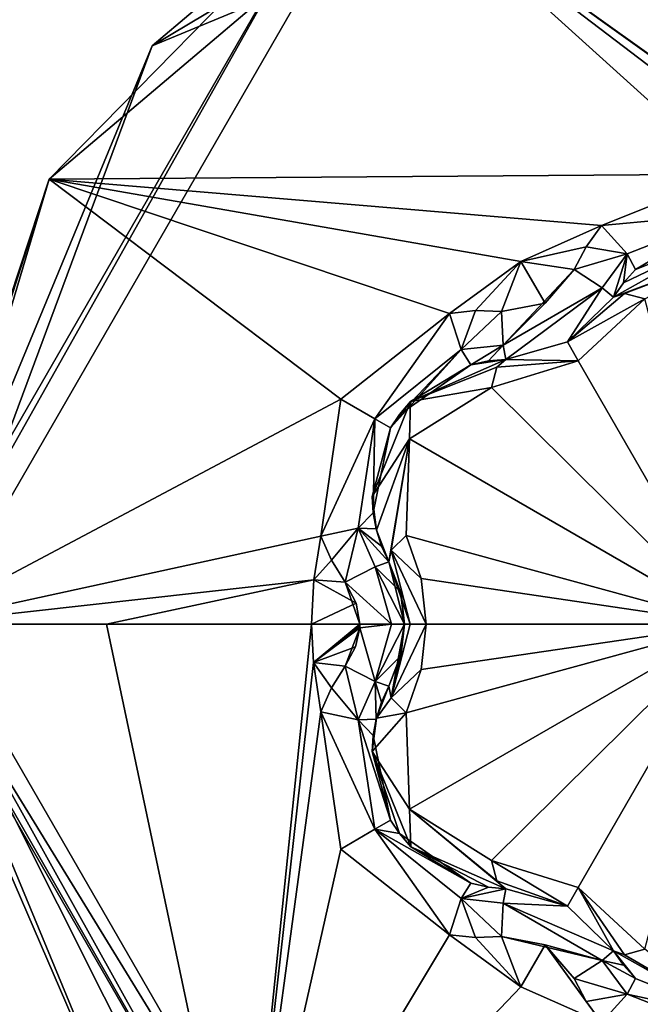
# Model space of a CAD drawing. Header units: metres. Extents: x -205 to 205, y -82 to 82.
# Tile 168 of 256: x -40.05 to -36.49, y -51.18 to -45.53. Entities that reach past the tile are written whole.
import ezdxf

# ---------------------------------------------------------------- set-up
doc = ezdxf.new("R2010")
doc.units = ezdxf.units.M
doc.layers.add('solid_PRT0003', color=7, linetype='CONTINUOUS')

msp = doc.modelspace()

# ---------------------------------------------------------------- linework, layer by layer
at = {"layer": 'solid_PRT0003'}
for points in [[(-200, -75), (-200, 75), (0, 75)], [(0, -75), (-200, -75), (0, 75)], [(-38.253727, -45.059738, 13.5), (-41.731876, -41.742641, 13.5), (-40.528469, -49, 13.5)], [(-39.295807, -45.682663, 13.558578), (-35.97847, -44.308578, 13.558578), (-38.253727, -45.059738, 13.5)], [(-39.295807, -45.682663, 13.558578), (-38.353477, -44.886383, 13.7), (-35.97847, -44.308578, 13.558578)], [(-34.368263, -47.217888, 18.393747), (-35.20961, -44.397106, 17.260666), (-37.852467, -44.726135, 17.260666)], [(-39.885082, -46.447323, 17.260666), (-37.852467, -44.726135, 17.260666), (-38.353477, -44.886383, 17.098219)], [(-35.978466, -46.419353, 18.335138), (-37.852467, -44.726135, 17.260666), (-39.885082, -46.447323, 17.260666)], [(-34.777596, -46.919952, 18.393747), (-37.852467, -44.726135, 17.260666), (-35.240219, -46.714466, 18.393747)], [(-35.978466, -46.419353, 18.335138), (-35.240219, -46.714466, 18.393747), (-37.852467, -44.726135, 17.260666)], [(-34.368263, -47.217888, 18.393747), (-37.852467, -44.726135, 17.260666), (-34.777596, -46.919952, 18.393747)], [(-40.72847, -49, 13.7), (-40.72847, -49, 17.098219), (-38.353477, -44.886383, 17.098219)], [(-39.885082, -46.447323, 17.260666), (-38.353477, -44.886383, 17.098219), (-40.72847, -49, 17.098219)], [(-38.353477, -44.886383, 13.7), (-40.72847, -49, 13.7), (-38.353477, -44.886383, 17.098219)], [(-40.669891, -49, 13.558578), (-40.72847, -49, 13.7), (-38.353477, -44.886383, 13.7)], [(-39.295807, -45.682663, 13.558578), (-40.669891, -49, 13.558578), (-38.353477, -44.886383, 13.7)], [(-39.295807, -45.682663, 13.558578), (-38.253727, -45.059738, 13.5), (-40.528469, -49, 13.5)], [(-39.295807, -45.682663, 13.558578), (-40.528469, -49, 13.5), (-40.669891, -49, 13.558578)], [(-152.359421, -46.364033, 1.5), (-155.12355, -47.959885, 1.5), (0, -75, 1.5)], [(-82.463356, -59.144901, 1.5), (-152.359421, -46.364033, 1.5), (0, -75, 1.5)], [(-35.978466, -46.419353, 18.335138), (-39.885082, -46.447323, 17.260666), (-36.716721, -46.714466, 18.393747)], [(-35.97847, -46.645523, 18.301785), (-35.978466, -46.419353, 18.335138), (-36.716721, -46.714466, 18.393747)], [(-40.706421, -49, 17.189507), (-39.885082, -46.447323, 17.260666), (-40.72847, -49, 17.098219)], [(-40.706421, -49, 17.189507), (-40.645138, -49, 17.260666), (-39.885082, -46.447323, 17.260666)], [(-38.213375, -47.709679, 18.33514), (-39.885082, -46.447323, 17.260666), (-40.645138, -49, 17.260666)], [(-37.179409, -46.919994, 18.393747), (-39.885082, -46.447323, 17.260666), (-37.588676, -47.217888, 18.393747)], [(-38.213375, -47.709679, 18.33514), (-37.588676, -47.217888, 18.393747), (-39.885082, -46.447323, 17.260666)], [(-36.716721, -46.714466, 18.393747), (-39.885082, -46.447323, 17.260666), (-37.179409, -46.919994, 18.393747)], [(-36.570068, -46.876709, 18.352715), (-35.97847, -46.645523, 18.301785), (-36.716721, -46.714466, 18.393747)], [(-36.570068, -46.876709, 18.352715), (-36.52132, -46.966999, 18.155281), (-35.97847, -46.645523, 18.301785)], [(-36.52132, -46.966999, 18.155281), (-35.97847, -46.75, 18.098503), (-35.97847, -46.645523, 18.301785)], [(-36.804859, -46.835361, 18.416397), (-36.716721, -46.714466, 18.393747), (-37.179409, -46.919994, 18.393747)], [(-36.570068, -46.876709, 18.352715), (-36.716721, -46.714466, 18.393747), (-36.804859, -46.835361, 18.416397)], [(-36.6492, -47.124851, 18.184393), (-36.6492, -47.124851, 16.770613), (-35.979214, -46.75, 16.884211)], [(-35.978519, -46.875008, 16.667706), (-35.979214, -46.75, 16.884211), (-36.6492, -47.124851, 16.770613)], [(-36.591736, -47.043476, 18.172403), (-36.6492, -47.124851, 18.184393), (-35.979214, -46.75, 16.884211)], [(-36.591736, -47.043476, 18.172403), (-35.979214, -46.75, 16.884211), (-36.52132, -46.966999, 18.155281)], [(-35.979214, -46.75, 16.884211), (-35.97847, -46.75, 18.098503), (-36.52132, -46.966999, 18.155281)], [(-36.874298, -46.966225, 18.432564), (-36.804859, -46.835361, 18.416397), (-37.179409, -46.919994, 18.393747)], [(-36.570068, -46.876709, 18.352715), (-36.804859, -46.835361, 18.416397), (-36.874298, -46.966225, 18.432564)], [(-37.179409, -46.919994, 18.393747), (-37.588676, -47.217888, 18.393747), (-37.439926, -47.202007, 18.416395)], [(-37.179409, -46.919994, 18.393747), (-37.439926, -47.202007, 18.416395), (-37.291859, -47.207306, 18.432564)], [(-37.040741, -47.159744, 18.43961), (-37.179409, -46.919994, 18.393747), (-37.291859, -47.207306, 18.432564)], [(-37.040741, -47.159744, 18.43961), (-36.874298, -46.966225, 18.432564), (-37.179409, -46.919994, 18.393747)], [(-36.712543, -47.070873, 18.369303), (-36.570068, -46.876709, 18.352715), (-36.874298, -46.966225, 18.432564)], [(-36.712543, -47.070873, 18.369303), (-36.6492, -47.124851, 18.184393), (-36.570068, -46.876709, 18.352715)], [(-35.978519, -46.875008, 16.667706), (-36.6492, -47.124851, 16.770613), (-36.584538, -47.103195, 16.639412)], [(-36.591736, -47.043476, 18.172403), (-36.570068, -46.876709, 18.352715), (-36.6492, -47.124851, 18.184393)], [(-36.591736, -47.043476, 18.172403), (-36.52132, -46.966999, 18.155281), (-36.570068, -46.876709, 18.352715)], [(-35.978519, -46.875008, 16.667706), (-36.584538, -47.103195, 16.639412), (-36.468002, -47.134945, 16.554106)], [(-37.282108, -47.399712, 18.369303), (-36.874298, -46.966225, 18.432564), (-37.040741, -47.159744, 18.43961)], [(-36.712543, -47.070873, 18.369303), (-36.874298, -46.966225, 18.432564), (-37.282108, -47.399712, 18.369303)], [(-36.712543, -47.070873, 18.369303), (-37.282108, -47.399712, 18.369303), (-37.267033, -47.481556, 18.184393)], [(-36.912971, -47.381359, 18.189688), (-36.712543, -47.070873, 18.369303), (-37.267033, -47.481556, 18.184393)], [(-36.912971, -47.381359, 18.189688), (-36.6492, -47.124851, 18.184393), (-36.712543, -47.070873, 18.369303)], [(-36.912983, -47.381367, 16.664257), (-36.584538, -47.103195, 16.639412), (-36.6492, -47.124851, 16.770613)], [(-36.912983, -47.381367, 16.664257), (-36.468002, -47.134945, 16.554106), (-36.584538, -47.103195, 16.639412)], [(-36.912983, -47.381367, 16.664257), (-36.6492, -47.124851, 16.770613), (-36.912971, -47.381359, 18.189688)], [(-36.912983, -47.381367, 16.664257), (-36.850487, -47.489616, 16.447762), (-36.468002, -47.134945, 16.554106)], [(-36.912971, -47.381359, 18.189688), (-36.6492, -47.124851, 16.770613), (-36.6492, -47.124851, 18.184393)], [(-36.850487, -47.489616, 16.447762), (-35.97847, -49, 15.440842), (-36.468002, -47.134945, 16.554106)], [(-37.521496, -47.426014, 18.352713), (-37.439926, -47.202007, 18.416395), (-37.588676, -47.217888, 18.393747)], [(-37.521496, -47.426014, 18.352713), (-37.291859, -47.207306, 18.432564), (-37.439926, -47.202007, 18.416395)], [(-37.282108, -47.399712, 18.369303), (-37.291859, -47.207306, 18.432564), (-37.521496, -47.426014, 18.352713)], [(-37.282108, -47.399712, 18.369303), (-37.040741, -47.159744, 18.43961), (-37.291859, -47.207306, 18.432564)], [(-38.017525, -47.822754, 18.301798), (-37.588676, -47.217888, 18.393747), (-38.213375, -47.709679, 18.33514)], [(-38.017525, -47.822754, 18.301798), (-37.521496, -47.426014, 18.352713), (-37.588676, -47.217888, 18.393747)], [(-36.912983, -47.381367, 16.664257), (-36.912971, -47.381359, 18.189688), (-37.267033, -47.481556, 18.184393)], [(-37.267033, -47.481556, 16.770613), (-36.850487, -47.489616, 16.447762), (-36.912983, -47.381367, 16.664257)], [(-37.267033, -47.481556, 16.770613), (-36.912983, -47.381367, 16.664257), (-37.267033, -47.481556, 18.184393)], [(-38.017525, -47.822754, 18.301798), (-37.927029, -47.875, 18.098503), (-37.521496, -47.426014, 18.352713)], [(-37.927029, -47.875, 18.098503), (-37.876553, -47.798283, 18.099911), (-37.521496, -47.426014, 18.352713)], [(-37.876553, -47.798283, 18.099911), (-37.467678, -47.513378, 18.155281), (-37.521496, -47.426014, 18.352713)], [(-37.282108, -47.399712, 18.369303), (-37.521496, -47.426014, 18.352713), (-37.467678, -47.513378, 18.155281)], [(-37.366245, -47.490635, 18.172401), (-37.282108, -47.399712, 18.369303), (-37.467678, -47.513378, 18.155281)], [(-37.366245, -47.490635, 18.172401), (-37.267033, -47.481556, 18.184393), (-37.282108, -47.399712, 18.369303)], [(-37.812214, -47.722431, 16.877523), (-37.267033, -47.481556, 16.770613), (-37.467678, -47.513378, 18.155281)], [(-37.812214, -47.722431, 16.877523), (-37.318119, -47.526733, 16.639412), (-37.267033, -47.481556, 16.770613)], [(-37.267033, -47.481556, 16.770613), (-37.366245, -47.490635, 18.172401), (-37.467678, -47.513378, 18.155281)], [(-37.267033, -47.481556, 16.770613), (-37.267033, -47.481556, 18.184393), (-37.366245, -47.490635, 18.172401)], [(-36.850487, -47.489616, 16.447762), (-37.348888, -47.643524, 16.554106), (-35.97847, -49, 15.440842)], [(-37.318119, -47.526733, 16.639412), (-37.348888, -47.643524, 16.554106), (-36.850487, -47.489616, 16.447762)], [(-37.318119, -47.526733, 16.639412), (-36.850487, -47.489616, 16.447762), (-37.267033, -47.481556, 16.770613)], [(-37.812214, -47.722431, 16.877523), (-37.467678, -47.513378, 18.155281), (-37.876553, -47.798283, 18.099911)], [(-37.812214, -47.722431, 16.877523), (-37.348888, -47.643524, 16.554106), (-37.318119, -47.526733, 16.639412)], [(-37.348888, -47.643524, 16.554106), (-37.818794, -47.93755, 16.667706), (-35.97847, -49, 15.440842)], [(-37.812214, -47.722431, 16.877523), (-37.818794, -47.93755, 16.667706), (-37.348888, -47.643524, 16.554106)], [(-38.213375, -47.709679, 18.33514), (-40.645138, -49, 17.260666), (-38.326927, -48.496578, 18.393747)], [(-38.017525, -47.822754, 18.301798), (-38.213375, -47.709679, 18.33514), (-38.326927, -48.496578, 18.393747)], [(-37.812214, -47.722431, 16.877523), (-38.032532, -48.268749, 16.853399), (-37.818794, -47.93755, 16.667706)], [(-37.812214, -47.722431, 16.877523), (-37.927029, -47.875, 18.098503), (-38.032532, -48.268749, 18.126162)], [(-37.812214, -47.722431, 16.877523), (-38.032532, -48.268749, 18.126162), (-38.032532, -48.268749, 16.853399)], [(-37.812214, -47.722431, 16.877523), (-37.876553, -47.798283, 18.099911), (-37.927029, -47.875, 18.098503)], [(-38.017525, -47.822754, 18.301798), (-38.326927, -48.496578, 18.393747), (-38.113094, -48.450691, 18.352715)], [(-38.027039, -48.361595, 18.139544), (-38.017525, -47.822754, 18.301798), (-38.113094, -48.450691, 18.352715)], [(-38.027039, -48.361595, 18.139544), (-37.927029, -47.875, 18.098503), (-38.017525, -47.822754, 18.301798)], [(-38.027039, -48.361595, 18.139544), (-38.032532, -48.268749, 18.126162), (-37.927029, -47.875, 18.098503)], [(-38.032532, -48.268749, 16.853399), (-38.008724, -48.46093, 16.818302), (-37.818794, -47.93755, 16.667706)], [(-38.008724, -48.46093, 16.818302), (-37.937763, -48.643291, 16.770613), (-37.818794, -47.93755, 16.667706)], [(-37.937763, -48.643291, 16.770613), (-37.924183, -48.576466, 16.63941), (-37.818794, -47.93755, 16.667706)], [(-37.924183, -48.576466, 16.63941), (-37.838421, -48.491421, 16.554106), (-37.818794, -47.93755, 16.667706)], [(-37.818794, -47.93755, 16.667706), (-37.838421, -48.491421, 16.554106), (-35.97847, -49, 15.440842)], [(-155.12355, -47.959885, 1.5), (-164.837662, -56.110996, 1.5), (0, -75, 1.5)], [(-38.032532, -48.268749, 16.853399), (-38.027039, -48.361595, 18.139544), (-38.010525, -48.453621, 18.155281)], [(-38.032532, -48.268749, 16.853399), (-38.010525, -48.453621, 18.155281), (-38.008724, -48.46093, 16.818302)], [(-38.032532, -48.268749, 16.853399), (-38.032532, -48.268749, 18.126162), (-38.027039, -48.361595, 18.139544)], [(-38.027039, -48.361595, 18.139544), (-38.113094, -48.450691, 18.352715), (-38.010525, -48.453621, 18.155281)], [(-38.113094, -48.450691, 18.352715), (-38.326927, -48.496578, 18.393747), (-38.266296, -48.633354, 18.416397)], [(-38.113094, -48.450691, 18.352715), (-38.266296, -48.633354, 18.416397), (-38.187683, -48.758919, 18.432564)], [(-38.113094, -48.450691, 18.352715), (-38.187683, -48.758919, 18.432564), (-38.016178, -48.671162, 18.369303)], [(-38.113094, -48.450691, 18.352715), (-38.016178, -48.671162, 18.369303), (-37.937763, -48.643291, 18.184393)], [(-37.979504, -48.552841, 18.172403), (-38.113094, -48.450691, 18.352715), (-37.937763, -48.643291, 18.184393)], [(-37.979504, -48.552841, 18.172403), (-38.010525, -48.453621, 18.155281), (-38.113094, -48.450691, 18.352715)], [(-38.008724, -48.46093, 16.818302), (-38.010525, -48.453621, 18.155281), (-37.979504, -48.552841, 18.172403)], [(-38.326927, -48.496578, 18.393747), (-40.645138, -49, 17.260666), (-38.366905, -48.74688, 18.393747)], [(-38.266296, -48.633354, 18.416397), (-38.326927, -48.496578, 18.393747), (-38.366905, -48.74688, 18.393747)], [(-38.008724, -48.46093, 16.818302), (-37.979504, -48.552841, 18.172403), (-37.937763, -48.643291, 18.184393)], [(-38.008724, -48.46093, 16.818302), (-37.937763, -48.643291, 18.184393), (-37.937763, -48.643291, 16.770613)], [(-37.924183, -48.576466, 16.63941), (-37.751225, -48.738422, 16.475424), (-37.838421, -48.491421, 16.554106)], [(-37.838421, -48.491421, 16.554106), (-37.751225, -48.738422, 16.475424), (-35.97847, -49, 15.440842)], [(-37.814011, -49, 16.539265), (-37.924183, -48.576466, 16.63941), (-37.937763, -48.643291, 16.770613)], [(-37.924183, -48.576466, 16.63941), (-37.722504, -49, 16.44776), (-37.751225, -48.738422, 16.475424)], [(-37.814011, -49, 16.539265), (-37.722504, -49, 16.44776), (-37.924183, -48.576466, 16.63941)], [(-38.187683, -48.758919, 18.432564), (-38.266296, -48.633354, 18.416397), (-38.366905, -48.74688, 18.393747)], [(-38.016178, -48.671162, 18.369303), (-38.187683, -48.758919, 18.432564), (-37.922791, -49, 18.36849)], [(-37.870667, -48.815056, 18.188997), (-37.937763, -48.643291, 18.184393), (-38.016178, -48.671162, 18.369303)], [(-38.016178, -48.671162, 18.369303), (-37.922791, -49, 18.36849), (-37.847504, -49, 18.189676)], [(-37.870667, -48.815056, 18.188997), (-38.016178, -48.671162, 18.369303), (-37.847504, -49, 18.189676)], [(-37.937763, -48.643291, 16.770613), (-37.937763, -48.643291, 18.184393), (-37.870667, -48.815056, 18.188997)], [(-37.867249, -48.829044, 16.688538), (-37.937763, -48.643291, 16.770613), (-37.870667, -48.815056, 18.188997)], [(-37.847504, -49, 16.664267), (-37.814011, -49, 16.539265), (-37.937763, -48.643291, 16.770613)], [(-37.867249, -48.829044, 16.688538), (-37.847504, -49, 16.664267), (-37.937763, -48.643291, 16.770613)], [(-38.366905, -48.74688, 18.393747), (-40.645138, -49, 17.260666), (-39.557819, -49, 17.9174)], [(-38.366905, -48.74688, 18.393747), (-39.557819, -49, 17.9174), (-38.380264, -49, 18.393753)], [(-38.123875, -48.87944, 18.438765), (-38.366905, -48.74688, 18.393747), (-38.380264, -49, 18.393753)], [(-38.123875, -48.87944, 18.438765), (-38.187683, -48.758919, 18.432564), (-38.366905, -48.74688, 18.393747)], [(-38.103321, -49, 18.43961), (-38.187683, -48.758919, 18.432564), (-38.123875, -48.87944, 18.438765)], [(-37.922791, -49, 18.36849), (-38.187683, -48.758919, 18.432564), (-38.103321, -49, 18.43961)], [(-37.751225, -48.738422, 16.475424), (-37.722504, -49, 16.44776), (-35.97847, -49, 15.440842)], [(-37.867249, -48.829044, 16.688538), (-37.870667, -48.815056, 18.188997), (-37.847504, -49, 18.189676)], [(-37.867249, -48.829044, 16.688538), (-37.847504, -49, 18.189676), (-37.847504, -49, 16.664267)], [(-38.103321, -49, 18.43961), (-38.123875, -48.87944, 18.438765), (-38.380264, -49, 18.393753)], [(-38.253391, -52.940456, 13.5), (-40.528469, -49, 13.5), (-40.773293, -53.282055, 13.5)], [(-38.353455, -53.113628, 13.7), (-40.72847, -49, 17.098219), (-40.72847, -49, 13.7)], [(-38.353455, -53.113628, 17.098219), (-40.706421, -49, 17.189507), (-40.72847, -49, 17.098219)], [(-38.353455, -53.113628, 13.7), (-38.353455, -53.113628, 17.098219), (-40.72847, -49, 17.098219)], [(-39.295807, -52.317337, 13.558578), (-38.353455, -53.113628, 13.7), (-40.72847, -49, 13.7)], [(-39.295807, -52.317337, 13.558578), (-40.72847, -49, 13.7), (-40.669891, -49, 13.558578)], [(-38.353455, -53.113628, 17.098219), (-40.645138, -49, 17.260666), (-40.706421, -49, 17.189507)], [(-40.669891, -49, 13.558578), (-40.528469, -49, 13.5), (-38.253391, -52.940456, 13.5)], [(-39.295807, -52.317337, 13.558578), (-40.669891, -49, 13.558578), (-38.253391, -52.940456, 13.5)], [(-38.353455, -53.113628, 17.098219), (-38.765862, -52.742756, 17.260666), (-40.645138, -49, 17.260666)], [(-39.557819, -49, 17.9174), (-40.645138, -49, 17.260666), (-38.765862, -52.742756, 17.260666)], [(-38.380264, -49, 18.393753), (-39.557819, -49, 17.9174), (-38.765862, -52.742756, 17.260666)], [(-38.370125, -49.22068, 18.393745), (-38.380264, -49, 18.393753), (-38.765862, -52.742756, 17.260666)], [(-38.103321, -49, 18.43961), (-38.380264, -49, 18.393753), (-38.370125, -49.22068, 18.393745)], [(-38.103485, -49.010685, 18.439604), (-38.103321, -49, 18.43961), (-38.370125, -49.22068, 18.393745)], [(-38.103954, -49.021362, 18.439592), (-38.103485, -49.010685, 18.439604), (-38.370125, -49.22068, 18.393745)], [(-38.103954, -49.021362, 18.439592), (-38.103321, -49, 18.43961), (-38.103485, -49.010685, 18.439604)], [(-37.922791, -49, 18.36849), (-38.103321, -49, 18.43961), (-38.103954, -49.021362, 18.439592)], [(-37.922791, -49, 18.36849), (-38.103954, -49.021362, 18.439592), (-38.016186, -49.328838, 18.369303)], [(-37.847504, -49, 18.189676), (-37.922791, -49, 18.36849), (-38.016186, -49.328838, 18.369303)], [(-37.870659, -49.184921, 18.188999), (-37.847504, -49, 18.189676), (-38.016186, -49.328838, 18.369303)], [(-37.924179, -49.423534, 16.639412), (-37.751194, -49.261433, 16.475393), (-37.722504, -49, 16.44776)], [(-37.924179, -49.423534, 16.639412), (-37.722504, -49, 16.44776), (-37.814011, -49, 16.539265)], [(-37.924179, -49.423534, 16.639412), (-37.814011, -49, 16.539265), (-37.847504, -49, 16.664267)], [(-37.867241, -49.170933, 16.68853), (-37.924179, -49.423534, 16.639412), (-37.847504, -49, 16.664267)], [(-37.847504, -49, 16.664267), (-37.847504, -49, 18.189676), (-37.870659, -49.184921, 18.188999)], [(-37.867241, -49.170933, 16.68853), (-37.847504, -49, 16.664267), (-37.870659, -49.184921, 18.188999)], [(-37.838421, -49.508579, 16.554106), (-37.818741, -50.062546, 16.667706), (-35.97847, -49, 15.440842)], [(-37.751194, -49.261433, 16.475393), (-37.838421, -49.508579, 16.554106), (-35.97847, -49, 15.440842)], [(-37.818741, -50.062546, 16.667706), (-37.348888, -50.356476, 16.554106), (-35.97847, -49, 15.440842)], [(-37.751194, -49.261433, 16.475393), (-35.97847, -49, 15.440842), (-37.722504, -49, 16.44776)], [(-37.348888, -50.356476, 16.554106), (-36.850487, -50.51038, 16.44776), (-35.97847, -49, 15.440842)], [(-36.850487, -50.51038, 16.44776), (-36.468002, -50.865055, 16.554106), (-35.97847, -49, 15.440842)], [(-38.127792, -49.131413, 18.43854), (-38.103954, -49.021362, 18.439592), (-38.370125, -49.22068, 18.393745)], [(-38.187683, -49.241081, 18.432564), (-38.103954, -49.021362, 18.439592), (-38.127792, -49.131413, 18.43854)], [(-38.016186, -49.328838, 18.369303), (-38.103954, -49.021362, 18.439592), (-38.187683, -49.241081, 18.432564)], [(-38.187683, -49.241081, 18.432564), (-38.127792, -49.131413, 18.43854), (-38.370125, -49.22068, 18.393745)], [(-37.870659, -49.184921, 18.188999), (-38.016186, -49.328838, 18.369303), (-37.937763, -49.356709, 18.184393)], [(-37.867241, -49.170933, 16.68853), (-37.870659, -49.184921, 18.188999), (-37.937763, -49.356709, 18.184393)], [(-37.867241, -49.170933, 16.68853), (-37.937763, -49.356709, 18.184393), (-37.937763, -49.356709, 16.770613)], [(-37.867241, -49.170933, 16.68853), (-37.937763, -49.356709, 16.770613), (-37.924179, -49.423534, 16.639412)], [(-38.326927, -49.503422, 18.393747), (-38.370125, -49.22068, 18.393745), (-38.765862, -52.742756, 17.260666)], [(-38.266304, -49.366661, 18.416395), (-38.370125, -49.22068, 18.393745), (-38.326927, -49.503422, 18.393747)], [(-38.266304, -49.366661, 18.416395), (-38.187683, -49.241081, 18.432564), (-38.370125, -49.22068, 18.393745)], [(-38.113094, -49.549309, 18.352711), (-38.187683, -49.241081, 18.432564), (-38.266304, -49.366661, 18.416395)], [(-38.016186, -49.328838, 18.369303), (-38.187683, -49.241081, 18.432564), (-38.113094, -49.549309, 18.352711)], [(-37.924179, -49.423534, 16.639412), (-37.838421, -49.508579, 16.554106), (-37.751194, -49.261433, 16.475393)], [(-38.016186, -49.328838, 18.369303), (-38.113094, -49.549309, 18.352711), (-38.010525, -49.546379, 18.155281)], [(-37.979507, -49.447166, 18.172401), (-38.016186, -49.328838, 18.369303), (-38.010525, -49.546379, 18.155281)], [(-37.979507, -49.447166, 18.172401), (-37.937763, -49.356709, 18.184393), (-38.016186, -49.328838, 18.369303)], [(-38.008705, -49.539005, 16.818287), (-37.937763, -49.356709, 16.770613), (-37.979507, -49.447166, 18.172401)], [(-38.008705, -49.539005, 16.818287), (-37.924179, -49.423534, 16.639412), (-37.937763, -49.356709, 16.770613)], [(-37.937763, -49.356709, 16.770613), (-37.937763, -49.356709, 18.184393), (-37.979507, -49.447166, 18.172401)], [(-38.113094, -49.549309, 18.352711), (-38.266304, -49.366661, 18.416395), (-38.326927, -49.503422, 18.393747)], [(-38.008705, -49.539005, 16.818287), (-37.979507, -49.447166, 18.172401), (-38.010525, -49.546379, 18.155281)], [(-38.008705, -49.539005, 16.818287), (-37.838421, -49.508579, 16.554106), (-37.924179, -49.423534, 16.639412)], [(-38.213375, -50.290321, 18.33514), (-38.326927, -49.503422, 18.393747), (-38.765862, -52.742756, 17.260666)], [(-38.017525, -50.17725, 18.301798), (-38.326927, -49.503422, 18.393747), (-38.213375, -50.290321, 18.33514)], [(-38.017525, -50.17725, 18.301798), (-38.113094, -49.549309, 18.352711), (-38.326927, -49.503422, 18.393747)], [(-38.032532, -49.731251, 16.853397), (-37.818741, -50.062546, 16.667706), (-37.838421, -49.508579, 16.554106)], [(-38.008705, -49.539005, 16.818287), (-38.032532, -49.731251, 16.853397), (-37.838421, -49.508579, 16.554106)], [(-38.027039, -49.638405, 18.139544), (-38.010525, -49.546379, 18.155281), (-38.113094, -49.549309, 18.352711)], [(-37.927029, -50.125, 18.098503), (-38.027039, -49.638405, 18.139544), (-38.113094, -49.549309, 18.352711)], [(-38.017525, -50.17725, 18.301798), (-37.927029, -50.125, 18.098503), (-38.113094, -49.549309, 18.352711)], [(-38.008705, -49.539005, 16.818287), (-38.027039, -49.638405, 18.139544), (-38.032532, -49.731251, 18.126163)], [(-38.008705, -49.539005, 16.818287), (-38.032532, -49.731251, 18.126163), (-38.032532, -49.731251, 16.853397)], [(-38.008705, -49.539005, 16.818287), (-38.010525, -49.546379, 18.155281), (-38.027039, -49.638405, 18.139544)], [(-37.927029, -50.125, 18.098503), (-38.032532, -49.731251, 18.126163), (-38.027039, -49.638405, 18.139544)], [(-38.032532, -49.731251, 16.853397), (-37.811626, -50.278179, 16.877464), (-37.818741, -50.062546, 16.667706)], [(-38.032532, -49.731251, 16.853397), (-38.032532, -49.731251, 18.126163), (-37.927029, -50.125, 18.098503)], [(-38.032532, -49.731251, 16.853397), (-37.927029, -50.125, 18.098503), (-37.876553, -50.201717, 18.099911)], [(-38.032532, -49.731251, 16.853397), (-37.876553, -50.201717, 18.099911), (-37.811626, -50.278179, 16.877464)], [(-37.318119, -50.473274, 16.639412), (-37.348888, -50.356476, 16.554106), (-37.818741, -50.062546, 16.667706)], [(-37.267033, -50.518444, 16.770613), (-37.318119, -50.473274, 16.639412), (-37.818741, -50.062546, 16.667706)], [(-37.811626, -50.278179, 16.877464), (-37.267033, -50.518444, 16.770613), (-37.818741, -50.062546, 16.667706)], [(-37.876553, -50.201717, 18.099911), (-37.927029, -50.125, 18.098503), (-38.017525, -50.17725, 18.301798)], [(-38.017525, -50.17725, 18.301798), (-38.213375, -50.290321, 18.33514), (-37.588676, -50.782112, 18.393747)], [(-38.017525, -50.17725, 18.301798), (-37.588676, -50.782112, 18.393747), (-37.521496, -50.573982, 18.352715)], [(-38.017525, -50.17725, 18.301798), (-37.521496, -50.573982, 18.352715), (-37.467678, -50.486622, 18.155281)], [(-37.876553, -50.201717, 18.099911), (-38.017525, -50.17725, 18.301798), (-37.467678, -50.486622, 18.155281)], [(-37.811626, -50.278179, 16.877464), (-37.876553, -50.201717, 18.099911), (-37.467678, -50.486622, 18.155281)], [(-37.588676, -50.782112, 18.393747), (-38.213375, -50.290321, 18.33514), (-38.765862, -52.742756, 17.260666)], [(-37.811626, -50.278179, 16.877464), (-37.366238, -50.509365, 18.172403), (-37.267033, -50.518444, 18.184393)], [(-37.811626, -50.278179, 16.877464), (-37.267033, -50.518444, 18.184393), (-37.267033, -50.518444, 16.770613)], [(-37.811626, -50.278179, 16.877464), (-37.467678, -50.486622, 18.155281), (-37.366238, -50.509365, 18.172403)], [(-36.913025, -50.61861, 16.664257), (-36.850487, -50.51038, 16.44776), (-37.348888, -50.356476, 16.554106)], [(-36.913025, -50.61861, 16.664257), (-37.348888, -50.356476, 16.554106), (-37.318119, -50.473274, 16.639412)], [(-37.366238, -50.509365, 18.172403), (-37.467678, -50.486622, 18.155281), (-37.521496, -50.573982, 18.352715)], [(-36.913025, -50.61861, 16.664257), (-37.318119, -50.473274, 16.639412), (-37.267033, -50.518444, 16.770613)], [(-37.366238, -50.509365, 18.172403), (-37.521496, -50.573982, 18.352715), (-37.267033, -50.518444, 18.184393)], [(-37.521496, -50.573982, 18.352715), (-37.282108, -50.600288, 18.369303), (-37.267033, -50.518444, 18.184393)], [(-36.913013, -50.618614, 18.189684), (-37.267033, -50.518444, 18.184393), (-37.282108, -50.600288, 18.369303)], [(-37.267033, -50.518444, 16.770613), (-37.267033, -50.518444, 18.184393), (-36.913013, -50.618614, 18.189684)], [(-36.913025, -50.61861, 16.664257), (-37.267033, -50.518444, 16.770613), (-36.913013, -50.618614, 18.189684)], [(-36.913025, -50.61861, 16.664257), (-36.6492, -50.875149, 16.770613), (-36.850487, -50.51038, 16.44776)], [(-36.584534, -50.896801, 16.639412), (-36.468002, -50.865055, 16.554106), (-36.850487, -50.51038, 16.44776)], [(-36.6492, -50.875149, 16.770613), (-36.584534, -50.896801, 16.639412), (-36.850487, -50.51038, 16.44776)], [(-37.521496, -50.573982, 18.352715), (-37.588676, -50.782112, 18.393747), (-37.439907, -50.797993, 18.416397)], [(-37.521496, -50.573982, 18.352715), (-37.439907, -50.797993, 18.416397), (-37.291859, -50.792694, 18.432564)], [(-37.521496, -50.573982, 18.352715), (-37.291859, -50.792694, 18.432564), (-37.282108, -50.600288, 18.369303)], [(-37.282108, -50.600288, 18.369303), (-37.291859, -50.792694, 18.432564), (-36.712543, -50.929127, 18.369303)], [(-37.282108, -50.600288, 18.369303), (-36.712543, -50.929127, 18.369303), (-36.6492, -50.875149, 18.184393)], [(-36.913013, -50.618614, 18.189684), (-37.282108, -50.600288, 18.369303), (-36.6492, -50.875149, 18.184393)], [(-36.913025, -50.61861, 16.664257), (-36.913013, -50.618614, 18.189684), (-36.6492, -50.875149, 18.184393)], [(-36.913025, -50.61861, 16.664257), (-36.6492, -50.875149, 18.184393), (-36.6492, -50.875149, 16.770613)], [(-37.179409, -51.080006, 18.393747), (-37.588676, -50.782112, 18.393747), (-38.765862, -52.742756, 17.260666)], [(-37.439907, -50.797993, 18.416397), (-37.588676, -50.782112, 18.393747), (-37.179409, -51.080006, 18.393747)], [(-37.291859, -50.792694, 18.432564), (-37.439907, -50.797993, 18.416397), (-37.179409, -51.080006, 18.393747)], [(-37.040638, -50.840317, 18.43961), (-37.291859, -50.792694, 18.432564), (-37.179409, -51.080006, 18.393747)], [(-36.712543, -50.929127, 18.369303), (-37.291859, -50.792694, 18.432564), (-37.040638, -50.840317, 18.43961)], [(-37.040638, -50.840317, 18.43961), (-37.179409, -51.080006, 18.393747), (-36.716721, -51.285534, 18.393747)], [(-37.040638, -50.840317, 18.43961), (-36.716721, -51.285534, 18.393747), (-36.804848, -51.164654, 18.416395)], [(-37.040638, -50.840317, 18.43961), (-36.804848, -51.164654, 18.416395), (-36.874298, -51.033775, 18.432564)], [(-36.712543, -50.929127, 18.369303), (-37.040638, -50.840317, 18.43961), (-36.874298, -51.033775, 18.432564)], [(-36.591732, -50.956532, 18.172401), (-36.6492, -50.875149, 18.184393), (-36.712543, -50.929127, 18.369303)], [(-36.6492, -50.875149, 16.770613), (-36.52132, -51.033001, 18.155281), (-35.97847, -51.25, 18.098503)], [(-36.6492, -50.875149, 16.770613), (-36.591732, -50.956532, 18.172401), (-36.52132, -51.033001, 18.155281)], [(-35.97773, -51.25, 16.884211), (-36.6492, -50.875149, 16.770613), (-35.97847, -51.25, 18.098503)], [(-36.6492, -50.875149, 16.770613), (-36.6492, -50.875149, 18.184393), (-36.591732, -50.956532, 18.172401)], [(-35.97773, -51.25, 16.884211), (-36.584534, -50.896801, 16.639412), (-36.6492, -50.875149, 16.770613)], [(-35.97773, -51.25, 16.884211), (-36.468002, -50.865055, 16.554106), (-36.584534, -50.896801, 16.639412)], [(-36.712543, -50.929127, 18.369303), (-36.874298, -51.033775, 18.432564), (-36.570068, -51.123291, 18.352713)], [(-36.712543, -50.929127, 18.369303), (-36.570068, -51.123291, 18.352713), (-36.52132, -51.033001, 18.155281)], [(-36.591732, -50.956532, 18.172401), (-36.712543, -50.929127, 18.369303), (-36.52132, -51.033001, 18.155281)], [(-36.570068, -51.123291, 18.352713), (-36.874298, -51.033775, 18.432564), (-36.804848, -51.164654, 18.416395)], [(-35.97847, -51.25, 18.098503), (-36.52132, -51.033001, 18.155281), (-36.570068, -51.123291, 18.352713)], [(-36.716721, -51.285534, 18.393747), (-37.179409, -51.080006, 18.393747), (-38.765862, -52.742756, 17.260666)], [(-36.570068, -51.123291, 18.352713), (-36.804848, -51.164654, 18.416395), (-36.716721, -51.285534, 18.393747)], [(-35.97847, -51.354492, 18.301796), (-36.570068, -51.123291, 18.352713), (-36.716721, -51.285534, 18.393747)], [(-35.97847, -51.354492, 18.301796), (-35.97847, -51.25, 18.098503), (-36.570068, -51.123291, 18.352713)]]:
    msp.add_3dface(points, dxfattribs=at)

doc.saveas('drawing.dxf')
